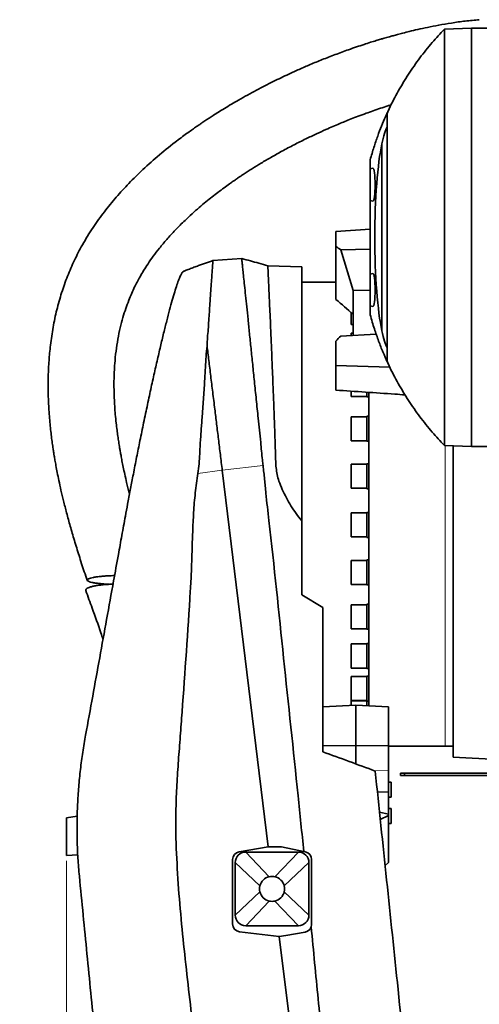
# Model space of a CAD drawing. Header units: millimetres. Extents: x 0 to 11920, y 0 to 8400.
# Tile 8 of 56: x 2260 to 2609, y 3168 to 3916. Entities that reach past the tile are written whole.
import ezdxf

# ---------------------------------------------------------------- set-up
doc = ezdxf.new("R2010")
doc.units = ezdxf.units.MM
doc.header["$LTSCALE"] = 20
doc.styles.add('SLDTEXTSTYLE0', font='TXT', dxfattribs={"width": 0.605})
doc.dimstyles.new('SLDDIMSTYLE0', dxfattribs={"dimtxt": 70, "dimasz": 70, "dimexe": 0, "dimexo": 0.0625, "dimgap": 17.5, "dimtad": 1, "dimdec": 1, "dimrnd": 1e-09, "dimzin": 12, "dimdsep": 46, "dimtxsty": 'SLDTEXTSTYLE0', "dimsah": 1, "dimcen": 0.09, "dimadec": 0, "dimazin": 3, "dimtfac": 1, "dimtofl": 0, "dimtmove": 0, "dimatfit": 3, "dimfxl": 1, "dimfrac": 2, "dimtolj": 1, "dimtzin": 12, "dimarcsym": 0})

# ---------------------------------------------------------------- blocks, each defined once
blk = doc.blocks.new('_D_5')
at = {"color": 7, "linetype": 'Continuous', "lineweight": 0}
for p, q in [((2295.23, 3277.04), (2295.23, 1355.7)), ((2748.23, 1552.92), (2748.23, 1355.7)), ((2295.23, 1385.7), (1312.24, 1385.7)), ((2295.23, 1385.7), (2748.23, 1385.7))]:
    blk.add_line(p, q, dxfattribs=at)
at = {"color": 7, "linetype": 'Continuous', "lineweight": 18}
for points in [[(2295.23, 1385.7), (2365.23, 1375.7), (2365.23, 1395.7)], [(2748.23, 1385.7), (2678.23, 1395.7), (2678.23, 1375.7)]]:
    blk.add_solid(points, dxfattribs=at)
at = {"color": 7, "linetype": 'Continuous', "lineweight": 18, "char_height": 70, "attachment_point": 1, "style": 'SLDTEXTSTYLE0'}
for s, insert in [('(2x M8 Through)', (1498.9, 1475.94)), ('453', (1312.24, 1475.94))]:
    blk.add_mtext(s, dxfattribs=dict(at, insert=insert))

msp = doc.modelspace()

# ---------------------------------------------------------------- linework, layer by layer
at = {"color": 7, "linetype": 'Continuous', "lineweight": 35}
for p, q in [((2582.1, 3908.88), (2602.73, 3909.6)), ((2602.73, 3909.7), (2643.2, 3909.7)), ((2602.73, 3591.7), (2602.73, 3909.7)), ((2534.7, 3679.78), (2534.7, 3821.63)), ((2525.73, 3809.52), (2525.73, 3802.7)), ((2527.76, 3803.25), (2525.73, 3802.7)), ((2525.73, 3790.7), (2525.73, 3802.7)), ((2525.73, 3778.7), (2525.73, 3790.7)), ((2525.73, 3778.7), (2527.76, 3778.16)), ((2525.73, 3778.7), (2525.73, 3722.7)), ((2499.73, 3755.03), (2525.73, 3756.93)), ((2499.73, 3743.87), (2499.73, 3755.03)), ((2499.73, 3703.55), (2499.73, 3743.87)), ((2525.73, 3741.67), (2503.37, 3741.23)), ((2503.37, 3741.23), (2512.71, 3710.27)), ((2428.17, 3734.57), (2406.26, 3733.05)), ((2473.73, 3728.2), (2448.01, 3729.1)), ((2473.73, 3728.2), (2473.73, 3535.39)), ((2527.76, 3723.25), (2525.73, 3722.7)), ((2525.73, 3710.7), (2525.73, 3722.7)), ((2499.73, 3716.7), (2473.73, 3716.7)), ((2525.73, 3710.49), (2512.73, 3710.27)), ((2525.73, 3698.7), (2525.73, 3710.7)), ((2512.73, 3710.27), (2512.71, 3710.27)), ((2512.71, 3710.27), (2512.71, 3692.26)), ((2512.73, 3676.29), (2512.73, 3710.27)), ((2525.73, 3698.7), (2527.76, 3698.16)), ((2525.73, 3698.7), (2525.73, 3691.89)), ((2511.23, 3693.6), (2511.23, 3691.32)), ((2511.23, 3691.32), (2511.23, 3684.36)), ((2511.23, 3684.36), (2512.73, 3684.36)), ((2530.3, 3677.2), (2503.32, 3675.74)), ((2512.73, 3677.94), (2511.23, 3677.94)), ((2511.23, 3677.94), (2511.23, 3676.31)), ((2401.85, 3668.26), (2401.86, 3668.24)), ((2499.73, 3653.24), (2499.73, 3671.88)), ((2499.73, 3653.24), (2540.61, 3652.11)), ((2499.73, 3634.61), (2499.73, 3653.24)), ((2511.23, 3633.79), (2511.23, 3629.82)), ((2511.23, 3629.82), (2523.23, 3629.82)), ((2523.23, 3629.45), (2523.23, 3632.99)), ((2523.23, 3629.45), (2524.73, 3629.45)), ((2524.73, 3550.7), (2524.73, 3632.97)), ((2523.23, 3614.38), (2511.23, 3614.38)), ((2511.23, 3614.38), (2511.23, 3598.27)), ((2524.73, 3614.74), (2523.23, 3614.74)), ((2523.23, 3595.74), (2523.23, 3614.74)), ((2511.23, 3598.27), (2511.23, 3596.11)), ((2511.23, 3596.11), (2523.23, 3596.11)), ((2523.23, 3595.74), (2524.73, 3595.74)), ((2582.1, 3592.53), (2602.73, 3591.81)), ((2588.73, 3355.7), (2588.73, 3592.3)), ((2602.73, 3591.7), (2643.2, 3591.7)), ((2523.23, 3578.29), (2511.23, 3578.29)), ((2511.23, 3578.29), (2511.23, 3561.1)), ((2524.73, 3578.65), (2523.23, 3578.65)), ((2523.23, 3559.65), (2523.23, 3578.65)), ((2413.42, 3573.69), (2448.39, 3287.7)), ((2511.23, 3561.1), (2511.23, 3560.02)), ((2511.23, 3560.02), (2523.23, 3560.02)), ((2523.23, 3559.65), (2524.73, 3559.65)), ((2524.73, 3394.74), (2524.73, 3550.7)), ((2523.23, 3541.39), (2511.23, 3541.39)), ((2511.23, 3541.39), (2511.23, 3523.48)), ((2524.73, 3541.75), (2523.23, 3541.75)), ((2523.23, 3522.75), (2523.23, 3541.75)), ((2511.23, 3523.48), (2511.23, 3523.12)), ((2511.23, 3523.12), (2523.23, 3523.12)), ((2523.23, 3522.75), (2524.73, 3522.75)), ((2523.23, 3505.3), (2511.23, 3505.3)), ((2511.23, 3505.3), (2511.23, 3487.05)), ((2524.73, 3505.66), (2523.23, 3505.66)), ((2523.23, 3486.66), (2523.23, 3505.66)), ((2511.23, 3487.05), (2511.23, 3487.03)), ((2511.23, 3487.03), (2523.23, 3487.03)), ((2523.23, 3486.66), (2524.73, 3486.66)), ((2489.73, 3469.44), (2473.73, 3479.04)), ((2523.23, 3471.59), (2511.23, 3471.59)), ((2511.23, 3471.59), (2511.23, 3453.32)), ((2524.73, 3471.95), (2523.23, 3471.95)), ((2523.23, 3452.95), (2523.23, 3471.95)), ((2511.23, 3453.32), (2523.23, 3453.32)), ((2523.23, 3452.95), (2524.73, 3452.95)), ((2523.23, 3441.74), (2511.23, 3441.74)), ((2511.23, 3441.74), (2511.23, 3423.47)), ((2524.73, 3442.1), (2523.23, 3442.1)), ((2523.23, 3423.1), (2523.23, 3442.1)), ((2511.23, 3423.47), (2523.23, 3423.47)), ((2523.23, 3423.1), (2524.73, 3423.1)), ((2523.23, 3417.05), (2511.23, 3417.05)), ((2511.23, 3417.05), (2511.23, 3398.78)), ((2524.73, 3417.41), (2523.23, 3417.41)), ((2523.23, 3398.41), (2523.23, 3417.41)), ((2511.23, 3398.78), (2523.23, 3398.78)), ((2523.23, 3398.6), (2511.23, 3398.6)), ((2511.23, 3398.6), (2511.23, 3395.04)), ((2523.23, 3398.41), (2524.73, 3398.41)), ((2523.23, 3394.81), (2523.23, 3398.41)), ((2489.73, 3394.04), (2514.73, 3395.2)), ((2539.73, 3394.04), (2514.73, 3395.2)), ((2514.73, 3395.2), (2514.73, 3364.56)), ((2539.73, 3394.04), (2539.73, 3364.3)), ((2489.73, 3364.3), (2514.73, 3364.56)), ((2514.73, 3364.56), (2514.73, 3350.66)), ((2539.73, 3364.3), (2514.73, 3364.56)), ((2539.73, 3364.3), (2539.73, 3345.48)), ((2539.73, 3364.2), (2582.73, 3364.2)), ((2582.73, 3364.2), (2588.73, 3364.2)), ((2588.73, 3355.7), (2622.73, 3353.92)), ((2539.73, 3345.48), (2539.73, 3329.34)), ((2541.73, 3336.67), (2539.73, 3336.67)), ((2541.73, 3336.67), (2541.73, 3325.31)), ((2548.73, 3341.7), (2548.73, 3343.7)), ((2548.73, 3343.7), (2551.73, 3343.7)), ((2551.73, 3341.7), (2548.73, 3341.7)), ((2551.73, 3343.7), (2551.73, 3341.7)), ((2618.73, 3343.7), (2551.73, 3343.7)), ((2618.73, 3341.7), (2551.73, 3341.7)), ((2539.73, 3329.34), (2531.22, 3329.21)), ((2539.73, 3329.34), (2539.73, 3312.44)), ((2539.73, 3325.31), (2541.73, 3325.31)), ((2539.73, 3312.44), (2532.81, 3314.04)), ((2541.73, 3316.76), (2539.73, 3316.76)), ((2541.73, 3316.76), (2541.73, 3305.4)), ((2303.27, 3310.99), (2295.22, 3309.59)), ((2533.39, 3308.51), (2539.73, 3311.47)), ((2539.73, 3311.47), (2539.73, 3312.44)), ((2539.73, 3275.7), (2539.73, 3311.47)), ((2539.73, 3305.4), (2541.73, 3305.4)), ((2448.39, 3287.7), (2426.19, 3283.8)), ((2458.39, 3287.7), (2448.39, 3287.7)), ((2476.46, 3283.93), (2458.39, 3287.7)), ((2295.23, 3281), (2303.67, 3281.58)), ((2421.23, 3277.89), (2421.23, 3229.02)), ((2471.23, 3283.7), (2431.23, 3283.7)), ((2481.23, 3228.74), (2481.23, 3278.05)), ((2423.23, 3275.7), (2423.23, 3235.7)), ((2479.23, 3235.7), (2479.23, 3275.7)), ((2537.05, 3273.46), (2539.73, 3275.7)), ((2431.23, 3227.7), (2471.23, 3227.7)), ((2426.51, 3223.06), (2456.74, 3219.4)), ((2456.74, 3219.4), (2461.66, 3220.26)), ((2456.74, 3219.4), (2477.09, 3052.96)), ((2461.66, 3220.26), (2476.27, 3222.83))]:
    msp.add_line(p, q, dxfattribs=at)
at = {"color": 8, "linetype": 'Continuous', "lineweight": 18}
for p, q in [((2582.73, 3592.51), (2582.73, 3364.2)), ((2413.42, 3573.69), (2444.38, 3577.27)), ((2394.91, 3571.3), (2413.42, 3573.69)), ((2539.73, 3345.48), (2528.37, 3345.66)), ((2295.23, 3281.04), (2303.67, 3281.62)), ((2295.23, 3281), (2303.67, 3281.58)), ((2431.23, 3283.7), (2449.05, 3264.95)), ((2471.23, 3283.7), (2453.4, 3264.95)), ((2423.23, 3275.7), (2441.98, 3257.88)), ((2479.23, 3275.7), (2460.48, 3257.88)), ((2423.23, 3235.7), (2441.98, 3253.53)), ((2479.23, 3235.7), (2460.48, 3253.53)), ((2431.23, 3227.7), (2449.05, 3246.46)), ((2471.23, 3227.7), (2453.4, 3246.46))]:
    msp.add_line(p, q, dxfattribs=at)
at = {"color": 7, "linetype": 'Continuous', "lineweight": 35}
for centre, radius, start, end in [((2427.23, 3277.89), 6, 99.971, 180), ((2431.23, 3275.7), 8, 90, 180), ((2471.23, 3275.7), 8, 0, 90), ((2475.23, 3278.05), 6, 0, 78.19455), ((2451.23, 3255.7), 9.5, 103.24314, 166.75686), ((2451.23, 3255.7), 9.5, 76.75686, 103.24314), ((2451.23, 3255.7), 9.5, 13.24314, 76.75686), ((2451.23, 3255.7), 9.5, 166.75686, 193.24314), ((2451.23, 3255.7), 9.5, 346.75686, 13.24314), ((2451.23, 3255.7), 9.5, 193.24314, 256.75686), ((2451.23, 3255.7), 9.5, 283.24314, 346.75686), ((2451.23, 3255.7), 9.5, 256.75686, 283.24314), ((2431.23, 3235.7), 8, 180, 270), ((2471.23, 3235.7), 8, 270, 0), ((2427.23, 3229.02), 6, 180, 263.08635), ((2475.23, 3228.74), 6, 279.971, 0)]:
    msp.add_arc(centre, radius, start, end, dxfattribs=at)
for centre, major_axis, ratio, start_param, end_param in [((2541.28, 3750.7), (0, 86), 0.13522, 0.221105, 0.601085), ((2540.41, 3750.7), (0, 82.45), 0.135634, 0.535167, 2.606426), ((2527.82, 3790.7), (0, 12.55), 0.135309, 4.712389, 6.319425), ((2527.82, 3790.7), (0, 12.55), 0.135309, 3.105353, 4.712389), ((2487.74, 3544.9), (-163.91, 230.84), 0.527875, 5.275064, 5.292937), ((2527.82, 3710.7), (0, 12.55), 0.135309, 4.712389, 6.319425), ((2527.82, 3710.7), (0, 12.55), 0.135309, 3.105353, 4.712389), ((2471.65, 3555.43), (-133.64, 188.22), 0.527875, 5.102537, 5.182256), ((2485.99, 3560.55), (198.31, 243.37), 0.199412, 1.245779, 1.263434), ((2541.28, 3750.7), (0, 86), 0.13522, 2.540508, 2.920488)]:
    msp.add_ellipse(centre, major_axis=major_axis, ratio=ratio, start_param=start_param, end_param=end_param, dxfattribs=at)
for points, knots in [([(2608.61, 3916.06), (2605.04, 3915.74), (2597.92, 3915.09), (2587.68, 3913.64), (2578.13, 3912.02), (2569.61, 3910.34), (2562.15, 3908.71), (2555.91, 3907.23), (2550.82, 3905.95), (2546.73, 3904.88), (2543.37, 3903.97), (2540.64, 3903.21), (2538.37, 3902.57), (2536.15, 3901.93), (2533.48, 3901.14), (2530.04, 3900.11), (2525.79, 3898.79), (2520.79, 3897.19), (2515.21, 3895.33), (2507.86, 3892.78), (2499.2, 3889.6), (2489.53, 3885.83), (2480.46, 3882.1), (2471.99, 3878.42), (2462.59, 3874.15), (2451.76, 3868.95), (2439.04, 3862.42), (2428.46, 3856.58), (2420.36, 3851.86), (2415.22, 3848.77), (2410.66, 3845.95), (2406.82, 3843.51), (2403.68, 3841.49), (2401.27, 3839.9), (2399.39, 3838.65), (2397.63, 3837.46), (2395.56, 3836.05), (2392.95, 3834.24), (2389.8, 3832.03), (2386.13, 3829.39), (2382.01, 3826.34), (2374.51, 3820.63), (2364.19, 3812.26), (2352.07, 3801.35), (2341.31, 3790.62), (2331.65, 3779.94), (2322.57, 3768.68), (2314.01, 3756.55), (2306.58, 3744.23), (2300.32, 3731.87), (2295.16, 3719.69), (2290.79, 3707.04), (2287.24, 3694.02), (2284.52, 3680.71), (2282.71, 3667.86), (2281.63, 3655.55), (2281.14, 3643.87), (2281.15, 3632.4), (2281.53, 3622.72), (2282.05, 3614.96), (2282.57, 3608.96), (2283.16, 3603.35), (2283.79, 3598.14), (2284.34, 3594.04), (2284.76, 3591.15), (2285.01, 3589.54), (2285.2, 3588.26), (2285.44, 3586.73), (2285.82, 3584.42), (2286.37, 3581.14), (2287.13, 3576.91), (2288.13, 3571.73), (2289.39, 3565.54), (2290.98, 3558.37), (2292.92, 3550.2), (2295.24, 3541.08), (2297.97, 3531.06), (2301.12, 3520.22), (2304.7, 3508.63), (2307.96, 3498.51), (2310.1, 3492.28), (2310.84, 3490.11)], [0, 0, 0, 0, 0.017517, 0.034995, 0.051026, 0.065464, 0.078182, 0.089071, 0.097566, 0.104475, 0.110302, 0.115061, 0.118735, 0.122153, 0.126608, 0.13274, 0.140181, 0.148952, 0.159077, 0.169718, 0.188044, 0.20545, 0.221883, 0.237298, 0.251847, 0.273695, 0.297605, 0.323532, 0.334256, 0.344565, 0.353508, 0.361081, 0.367289, 0.372137, 0.375499, 0.378558, 0.382727, 0.388017, 0.394422, 0.401934, 0.410544, 0.419946, 0.448839, 0.476461, 0.500464, 0.523535, 0.546873, 0.570814, 0.595254, 0.615914, 0.636817, 0.657853, 0.67891, 0.700032, 0.721276, 0.739252, 0.757369, 0.775457, 0.792295, 0.802133, 0.811397, 0.820091, 0.828214, 0.835621, 0.839202, 0.841692, 0.843125, 0.845198, 0.848839, 0.85394, 0.860556, 0.868687, 0.878333, 0.88971, 0.90265, 0.917143, 0.933172, 0.950707, 0.969354, 0.989357, 1, 1, 1, 1]), ([(2582.09, 3908.87), (2578.97, 3905.54), (2572.4, 3898.54), (2563.33, 3887.07), (2554.7, 3874.74), (2546.98, 3861.84), (2541.68, 3852.01), (2539.25, 3846.37), (2538.8, 3845.34)], [0, 0, 0, 0, 0.177432, 0.372436, 0.567092, 0.761605, 0.956175, 1, 1, 1, 1]), ([(2582.1, 3908.88), (2582.18, 3908.78), (2582.34, 3908.58), (2582.1, 3906.9), (2582.08, 3904.19), (2582.13, 3900.38), (2582.09, 3895.54), (2582.1, 3889.73), (2582.11, 3882.88), (2582.11, 3875.09), (2582.1, 3866.42), (2582.1, 3856.96), (2582.11, 3846.65), (2582.11, 3835.66), (2582.1, 3824.11), (2582.11, 3812.11), (2582.1, 3799.53), (2582.1, 3787.69), (2582.1, 3776.64), (2582.1, 3766.51), (2582.1, 3755.83), (2582.1, 3744.78), (2582.1, 3732.84), (2582.1, 3720.37), (2582.1, 3707.46), (2582.11, 3694.72), (2582.1, 3682.41), (2582.1, 3670.63), (2582.11, 3659.47), (2582.11, 3648.84), (2582.1, 3639.77), (2582.11, 3632.05), (2582.11, 3625.53), (2582.11, 3619.26), (2582.1, 3613.42), (2582.1, 3607.83), (2582.1, 3602.83), (2582.09, 3598.6), (2582.13, 3595.41), (2582.05, 3593.58), (2582.17, 3592.67), (2582.13, 3592.58), (2582.1, 3592.53)], [0, 0, 0, 0, 0.026071, 0.052337, 0.079155, 0.106166, 0.132415, 0.158845, 0.185554, 0.212646, 0.239113, 0.265766, 0.292705, 0.320037, 0.346502, 0.373153, 0.40009, 0.427419, 0.447279, 0.468118, 0.489047, 0.511875, 0.534822, 0.561287, 0.587938, 0.614875, 0.642205, 0.66867, 0.695321, 0.722257, 0.749587, 0.769446, 0.790284, 0.811212, 0.834039, 0.856985, 0.88345, 0.9101, 0.937037, 0.964367, 0.982155, 1, 1, 1, 1]), ([(2342.96, 3555.57), (2342.89, 3555.85), (2342.1, 3558.8), (2340.9, 3563.85), (2339.39, 3570.45), (2338.23, 3575.92), (2337.29, 3580.63), (2336.54, 3584.61), (2335.96, 3587.87), (2335.49, 3590.61), (2335.1, 3593), (2334.74, 3595.26), (2334.4, 3597.5), (2333.98, 3600.46), (2333.43, 3604.52), (2332.78, 3609.97), (2331.97, 3618.13), (2331.26, 3628.79), (2331.05, 3641.74), (2331.57, 3653.59), (2332.64, 3664.19), (2334.03, 3673.24), (2335.8, 3681.79), (2337.83, 3689.55), (2340.03, 3696.5), (2342.3, 3702.67), (2344.56, 3708.1), (2346.7, 3712.72), (2348.79, 3716.89), (2351.05, 3721.06), (2353.79, 3725.7), (2357.13, 3730.89), (2361.13, 3736.57), (2365.86, 3742.74), (2371.4, 3749.36), (2377.87, 3756.44), (2384.32, 3762.9), (2390.44, 3768.6), (2395.75, 3773.29), (2400.87, 3777.59), (2405.59, 3781.38), (2410.2, 3784.96), (2414.55, 3788.21), (2418.48, 3791.05), (2421.32, 3793.05), (2423.19, 3794.35), (2424.46, 3795.22), (2425.81, 3796.14), (2427.68, 3797.4), (2430.16, 3799.05), (2433.13, 3800.98), (2437.44, 3803.72), (2443.2, 3807.28), (2450.65, 3811.66), (2458.97, 3816.32), (2467.77, 3820.99), (2476.5, 3825.36), (2484.57, 3829.21), (2491.48, 3832.35), (2497.27, 3834.88), (2502.07, 3836.91), (2506.65, 3838.79), (2511.45, 3840.71), (2516.85, 3842.79), (2522.41, 3844.86), (2528.05, 3846.87), (2533.51, 3848.73), (2538.1, 3850.25), (2540.82, 3851.1), (2541.68, 3851.37)], [0, 0, 0, 0, 0.0019902, 0.0213257, 0.0361938, 0.0491764, 0.0602997, 0.0695887, 0.0773611, 0.0833679, 0.0889087, 0.0942217, 0.0993085, 0.1046679, 0.1150556, 0.1278186, 0.1428958, 0.1720831, 0.2022484, 0.2333352, 0.2550843, 0.2771757, 0.2979594, 0.3170284, 0.3344595, 0.3502998, 0.3645657, 0.3772497, 0.3874908, 0.3989331, 0.4122221, 0.4274787, 0.4448559, 0.4641577, 0.485812, 0.5099373, 0.5366378, 0.5550792, 0.5736097, 0.5906466, 0.6060903, 0.619871, 0.6353094, 0.6477027, 0.6569813, 0.6619481, 0.6650864, 0.6688057, 0.6745622, 0.6823701, 0.6917233, 0.7018168, 0.7216703, 0.7438804, 0.7684465, 0.7951845, 0.8207297, 0.8437247, 0.8641449, 0.8791608, 0.8923991, 0.9042181, 0.9172888, 0.9321388, 0.9487219, 0.9629282, 0.9781303, 0.9930675, 1, 1, 1, 1]), ([(2525.73, 3809.52), (2526.19, 3811.19), (2527.12, 3814.53), (2529.02, 3820.66), (2531.44, 3827.73), (2534.38, 3835.39), (2536.82, 3841.16), (2538.27, 3844.34), (2538.73, 3845.34)], [0, 0, 0, 0, 0.111658, 0.223322, 0.447282, 0.672477, 0.897891, 1, 1, 1, 1]), ([(2538.73, 3845.37), (2538.73, 3845.37), (2538.73, 3845.38), (2538.73, 3845.23), (2538.73, 3844.68), (2538.73, 3843.63), (2538.73, 3842.23), (2538.73, 3840.48), (2538.73, 3838.19), (2538.73, 3835.17), (2538.73, 3831.28), (2538.73, 3826.77), (2538.73, 3821.74), (2538.73, 3816.22), (2538.73, 3810.26), (2538.73, 3803.81), (2538.73, 3796.98), (2538.73, 3789.86), (2538.73, 3782.5), (2538.73, 3774.84), (2538.73, 3767.66), (2538.73, 3760.99), (2538.73, 3754.9), (2538.73, 3748.51), (2538.73, 3741.91), (2538.73, 3734.81), (2538.73, 3727.45), (2538.73, 3719.83), (2538.73, 3712.35), (2538.73, 3705.16), (2538.73, 3698.33), (2538.73, 3691.91), (2538.73, 3685.82), (2538.73, 3680.23), (2538.73, 3675.16), (2538.73, 3670.63), (2538.73, 3666.63), (2538.73, 3663.25), (2538.73, 3660.5), (2538.73, 3658.38), (2538.73, 3656.9), (2538.73, 3656.04), (2538.73, 3656.06), (2538.73, 3656.07)], [0, 0, 0, 0, 0.008997, 0.031835, 0.054738, 0.075286, 0.095934, 0.115316, 0.134776, 0.160428, 0.18626, 0.212369, 0.238857, 0.264416, 0.290155, 0.316454, 0.342943, 0.368581, 0.394399, 0.420493, 0.446969, 0.466208, 0.486395, 0.50667, 0.528784, 0.551013, 0.576592, 0.602348, 0.628666, 0.655176, 0.680732, 0.706651, 0.732754, 0.759238, 0.784872, 0.810682, 0.836768, 0.863233, 0.88882, 0.914585, 0.940913, 0.96744, 1, 1, 1, 1]), ([(2406.22, 3733.03), (2405.6, 3732.82), (2403.97, 3732.26), (2401.35, 3731.34), (2398.34, 3730.27), (2395.76, 3729.34), (2393.62, 3728.55), (2391.9, 3727.92), (2390.19, 3727.28), (2388.47, 3726.64), (2386.75, 3725.99), (2385.22, 3725.4), (2384.26, 3725.03), (2383.87, 3724.88)], [0, 0, 0, 0, 0.082767, 0.21716, 0.351342, 0.485497, 0.562217, 0.639025, 0.715953, 0.793038, 0.870313, 0.947813, 1, 1, 1, 1]), ([(2406.27, 3732.91), (2406.27, 3732.95), (2406.28, 3733.12), (2406.19, 3732.08), (2406.06, 3729.82), (2405.81, 3726.27), (2405.49, 3721.5), (2405.08, 3715.53), (2404.6, 3708.47), (2404.11, 3701.2), (2403.62, 3694.13), (2403.17, 3687.59), (2402.79, 3681.08), (2402.13, 3674.65), (2401.95, 3670.39), (2401.85, 3668.26)], [0, 0, 0, 0, 0.030536, 0.128785, 0.222715, 0.317301, 0.412895, 0.509865, 0.603958, 0.698688, 0.76521, 0.828922, 0.892824, 0.946355, 1, 1, 1, 1]), ([(2428.18, 3734.46), (2428.18, 3734.43), (2428.18, 3734.38), (2428.35, 3732.81), (2428.64, 3729.99), (2429.06, 3725.9), (2429.61, 3720.67), (2430.27, 3714.22), (2431.06, 3706.66), (2431.95, 3698.04), (2432.94, 3688.46), (2434.04, 3677.85), (2435.23, 3666.38), (2436.49, 3654.14), (2437.82, 3641.24), (2439.22, 3627.59), (2440.52, 3615.14), (2441.62, 3604.19), (2442.75, 3593.66), (2443.46, 3584.62), (2444.2, 3578.7), (2444.38, 3577.27)], [0, 0, 0, 0, 0.043327, 0.101425, 0.160372, 0.217428, 0.274882, 0.332746, 0.391583, 0.448788, 0.506493, 0.564603, 0.623654, 0.681223, 0.739191, 0.797772, 0.857194, 0.893863, 0.930632, 0.983179, 1, 1, 1, 1]), ([(2448.03, 3729.04), (2445.77, 3729.71), (2439.2, 3731.68), (2432.56, 3733.4), (2428.19, 3734.53)], [0, 0, 0, 0, 0.343143, 1, 1, 1, 1]), ([(2448.01, 3728.96), (2448, 3729), (2448, 3729.17), (2448.04, 3728.18), (2448.15, 3726), (2448.31, 3722.47), (2448.53, 3717.73), (2448.8, 3711.82), (2449.12, 3704.82), (2449.49, 3696.64), (2449.9, 3687.45), (2450.34, 3677.34), (2450.8, 3666.37), (2451.3, 3654.45), (2451.79, 3642.17), (2452.27, 3630.11), (2452.71, 3618.47), (2453.12, 3607.28), (2453.49, 3596.31), (2453.82, 3587.56), (2453.92, 3580.63), (2454.25, 3575.58), (2455.02, 3570.52), (2456.48, 3564.96), (2458.93, 3559.06), (2462.12, 3552.85), (2465.52, 3546.69), (2469.38, 3540.83), (2472.29, 3537.19), (2473.73, 3535.39)], [0, 0, 0, 0, 0.015651, 0.064881, 0.114455, 0.164562, 0.215399, 0.264628, 0.314201, 0.364306, 0.415139, 0.464242, 0.513685, 0.5642, 0.615086, 0.659825, 0.701075, 0.742526, 0.778848, 0.815307, 0.832247, 0.849234, 0.86634, 0.883649, 0.906683, 0.929985, 0.953373, 0.976906, 1, 1, 1, 1]), ([(2383.9, 3724.81), (2383.68, 3724.69), (2383.18, 3724.44), (2382.16, 3722.7), (2380.88, 3719.83), (2379.41, 3715.85), (2377.76, 3710.83), (2375.94, 3704.75), (2373.95, 3697.64), (2371.8, 3689.52), (2369.51, 3680.44), (2367.08, 3670.45), (2364.53, 3659.56), (2361.86, 3647.8), (2359.09, 3635.25), (2356.25, 3622), (2353.4, 3608.4), (2350.66, 3595), (2348.06, 3581.99), (2345.71, 3569.96), (2343.52, 3558.57), (2341.6, 3548.42), (2339.47, 3536.95), (2337.15, 3524.2), (2334.17, 3507.81), (2328.58, 3476.88), (2322.05, 3440.96), (2315.01, 3401.99), (2311.42, 3382.38), (2309.63, 3372.57)], [0, 0, 0, 0, 0.023791, 0.054235, 0.084949, 0.115177, 0.145659, 0.176345, 0.207286, 0.238582, 0.27011, 0.301843, 0.333913, 0.366615, 0.399588, 0.432777, 0.466465, 0.498393, 0.527383, 0.556518, 0.580472, 0.604504, 0.624961, 0.657805, 0.690672, 0.735885, 0.867448, 0.933717, 1, 1, 1, 1]), ([(2538.73, 3656.07), (2537.62, 3658.53), (2535.42, 3663.45), (2532.13, 3671.76), (2529.43, 3679.48), (2527.3, 3686.27), (2526.25, 3690.02), (2525.73, 3691.89)], [0, 0, 0, 0, 0.24911, 0.498443, 0.748857, 0.874433, 1, 1, 1, 1]), ([(2401.86, 3668.24), (2401.59, 3665.58), (2401.05, 3660.27), (2400.66, 3651.88), (2400.07, 3641.66), (2399.2, 3629.38), (2398.3, 3616.32), (2397.41, 3604.33), (2396.69, 3594.72), (2396.26, 3586.17), (2395.92, 3578.73), (2395.25, 3573.78), (2394.91, 3571.3)], [0, 0, 0, 0, 0.095153, 0.1904, 0.285568, 0.432183, 0.5788, 0.683315, 0.787831, 0.858598, 0.929383, 1, 1, 1, 1]), ([(2401.86, 3668.24), (2402.3, 3664.58), (2403.2, 3657.25), (2404.65, 3645.43), (2406.16, 3633.09), (2407.65, 3620.86), (2409.11, 3608.92), (2410.52, 3597.37), (2411.96, 3585.62), (2412.93, 3577.66), (2413.42, 3573.69)], [0, 0, 0, 0, 0.134755, 0.269583, 0.40448, 0.53944, 0.654535, 0.769665, 0.884822, 1, 1, 1, 1]), ([(2538.79, 3656.1), (2539.24, 3655.06), (2541.68, 3649.41), (2546.98, 3639.58), (2554.7, 3626.68), (2563.33, 3614.35), (2572.41, 3602.88), (2578.98, 3595.87), (2582.11, 3592.53)], [0, 0, 0, 0, 0.044056, 0.238502, 0.432893, 0.627428, 0.822311, 1, 1, 1, 1]), ([(2552.18, 3631.03), (2549.6, 3631.21), (2532.12, 3632.41), (2514.63, 3633.6), (2499.73, 3634.61)], [0, 0, 0, 0, 0.147509, 1, 1, 1, 1]), ([(2444.37, 3577.27), (2444.79, 3573.79), (2445.63, 3566.84), (2446.81, 3552.88), (2452.12, 3507.64), (2459.88, 3430.94), (2468.9, 3347.18), (2473.87, 3298.24), (2475.3, 3284.17)], [0, 0, 0, 0, 0.035632, 0.071284, 0.142549, 0.49927, 0.855991, 1, 1, 1, 1]), ([(2394.91, 3571.3), (2394.18, 3566.38), (2392.73, 3556.54), (2391.59, 3541.65), (2390.89, 3526.73), (2390.44, 3511.79), (2390, 3496.85), (2387.67, 3456.24), (2384.63, 3414.51), (2381.52, 3371.61), (2380.08, 3353.21), (2378.87, 3334.81), (2378.09, 3316.4), (2378.07, 3293.86), (2379.32, 3267.24), (2381.69, 3236.58), (2384.8, 3205.98), (2388.29, 3175.41), (2391.88, 3144.85), (2397.22, 3093.94), (2403.87, 3022.64), (2411.53, 2947.31), (2417.25, 2888.16), (2421.01, 2845.21), (2424.84, 2802.26), (2428.95, 2759.34), (2432.29, 2730.8), (2433.96, 2716.53)], [0, 0, 0, 0, 0.017359, 0.034723, 0.052115, 0.06953, 0.086943, 0.104335, 0.211618, 0.233091, 0.254574, 0.27605, 0.297508, 0.318959, 0.354791, 0.390626, 0.426488, 0.462371, 0.498255, 0.534118, 0.641401, 0.748685, 0.798948, 0.849217, 0.899483, 0.949743, 1, 1, 1, 1]), ([(2473.73, 3479.04), (2473.73, 3488.43), (2473.73, 3507.19), (2473.73, 3525.99), (2473.73, 3535.39)], [0, 0, 0, 0, 0.4999794, 1, 1, 1, 1]), ([(2320.01, 3487.67), (2318.97, 3487.8), (2316.85, 3488.06), (2314.32, 3488.54), (2312.37, 3489.08), (2311.15, 3489.64), (2310.66, 3490.23), (2310.89, 3490.79), (2311.81, 3491.35), (2313.34, 3491.86), (2315.5, 3492.34), (2318.19, 3492.77), (2321.4, 3493.14), (2325.07, 3493.43), (2328.53, 3493.63), (2330.79, 3493.69), (2331.62, 3493.71)], [0, 0, 0, 0, 0.074324, 0.150736, 0.225087, 0.301765, 0.373275, 0.446976, 0.516608, 0.588237, 0.65841, 0.73048, 0.803349, 0.878125, 0.954969, 1, 1, 1, 1]), ([(2309.79, 3482.37), (2309.75, 3482.43), (2309.53, 3482.74), (2309.85, 3483.32), (2310.74, 3484.07), (2312.34, 3484.78), (2314.49, 3485.42), (2317.2, 3485.98), (2320.37, 3486.47), (2324, 3486.85), (2327.4, 3487.11), (2329.62, 3487.18), (2330.44, 3487.21)], [0, 0, 0, 0, 0.025874, 0.138004, 0.253606, 0.362179, 0.473827, 0.583703, 0.696479, 0.811932, 0.930354, 1, 1, 1, 1]), ([(2327.51, 3487.08), (2326.81, 3487.11), (2325.11, 3487.2), (2322.59, 3487.4), (2320.88, 3487.58), (2320.01, 3487.67)], [0, 0, 0, 0, 0.25624, 0.625441, 1, 1, 1, 1]), ([(2309.72, 3482.34), (2311.36, 3477.88), (2315.29, 3467.18), (2319.66, 3454.85), (2322.31, 3446.96), (2322.85, 3445.33)], [0, 0, 0, 0, 0.36242, 0.868418, 1, 1, 1, 1]), ([(2489.73, 3359.83), (2489.73, 3378.08), (2489.73, 3414.59), (2489.73, 3451.16), (2489.73, 3469.44)], [0, 0, 0, 0, 0.499994, 1, 1, 1, 1]), ([(2309.63, 3372.57), (2308.88, 3368.23), (2307.37, 3359.55), (2305.64, 3346.39), (2304.33, 3333.15), (2303.46, 3319.74), (2303.05, 3306.22), (2303.13, 3292.58), (2303.68, 3278.94), (2304.46, 3269.88), (2304.86, 3265.35)], [0, 0, 0, 0, 0.122683, 0.245375, 0.368924, 0.492471, 0.61885, 0.745227, 0.87261, 1, 1, 1, 1]), ([(2489.73, 3359.83), (2496.4, 3357.4), (2509.75, 3352.54), (2522.94, 3347.67), (2529.55, 3345.23)], [0, 0, 0, 0, 0.499869, 1, 1, 1, 1]), ([(2605.97, 2614.84), (2605.56, 2618.74), (2604.75, 2626.53), (2603.11, 2642.21), (2601.46, 2657.98), (2599.8, 2673.81), (2598.55, 2685.75), (2597.3, 2697.68), (2595.63, 2713.67), (2593.54, 2733.67), (2590.18, 2765.76), (2584.41, 2820.93), (2576.22, 2899.21), (2566.44, 2992.59), (2556.67, 3086), (2547.26, 3175.95), (2538.22, 3262.37), (2532.44, 3317.61), (2529.55, 3345.23)], [0, 0, 0, 0, 0.015989, 0.031978, 0.064065, 0.080279, 0.096494, 0.112765, 0.129036, 0.16202, 0.195008, 0.260981, 0.388824, 0.516668, 0.64451, 0.772353, 0.88617, 1, 1, 1, 1]), ([(2295.23, 3309.56), (2295.23, 3309.41), (2295.23, 3309.1), (2295.23, 3308.14), (2295.23, 3306.8), (2295.23, 3305.11), (2295.23, 3303.18), (2295.23, 3301.01), (2295.23, 3298.72), (2295.23, 3296.31), (2295.23, 3293.91), (2295.23, 3291.52), (2295.23, 3289.26), (2295.23, 3287.14), (2295.23, 3285.28), (2295.23, 3283.68), (2295.23, 3282.43), (2295.23, 3281.55), (2295.23, 3281.1), (2295.23, 3281.06), (2295.23, 3281.04)], [0, 0, 0, 0, 0.047776, 0.104535, 0.162965, 0.219298, 0.277297, 0.33311, 0.390548, 0.446258, 0.503568, 0.559586, 0.617203, 0.673682, 0.731782, 0.788575, 0.847012, 0.903837, 0.962318, 1, 1, 1, 1]), ([(2362.77, 2673.99), (2362.11, 2680.73), (2360.79, 2694.21), (2358.16, 2721.08), (2353.55, 2768.16), (2343.72, 2868.48), (2330.91, 2999.31), (2318.81, 3122.93), (2310.65, 3206.26), (2306.79, 3245.65), (2304.86, 3265.35)], [0, 0, 0, 0, 0.0341027, 0.0682136, 0.1364426, 0.2728993, 0.5771867, 0.8001734, 0.9000867, 1, 1, 1, 1]), ([(2480.94, 3226.9), (2482.69, 3208.61), (2486.2, 3172.02), (2491.34, 3118.95), (2496.67, 3067.73), (2502.21, 3018.37), (2508.41, 2969.07), (2514.89, 2920.41), (2521.1, 2872.32), (2525.97, 2830.03), (2529.55, 2792.93), (2532.03, 2761.05), (2532.84, 2739.76), (2533.24, 2729.11)], [0, 0, 0, 0, 0.110141, 0.220281, 0.319491, 0.418699, 0.517939, 0.617181, 0.712798, 0.808412, 0.872279, 0.936149, 1, 1, 1, 1])]:
    msp.add_open_spline(points, degree=3, knots=knots, dxfattribs=at)

# ---------------------------------------------------------------- dimensions: what is measured, and where the dimension line sits
at = {"color": 7, "linetype": 'Continuous', "lineweight": 18}
dim = msp.add_linear_dim(base=(2748.23, 1385.7), p1=(2295.23, 3281.04), p2=(2748.23, 1556.92), text='<> (2x M8 Through)', dimstyle='SLDDIMSTYLE0', dxfattribs=at)
dim.commit()
dim.dimension.update_dxf_attribs({"geometry": '_D_5', "text_midpoint": (1761.16, 1385.7), "dimtype": 160})

doc.saveas('drawing.dxf')
